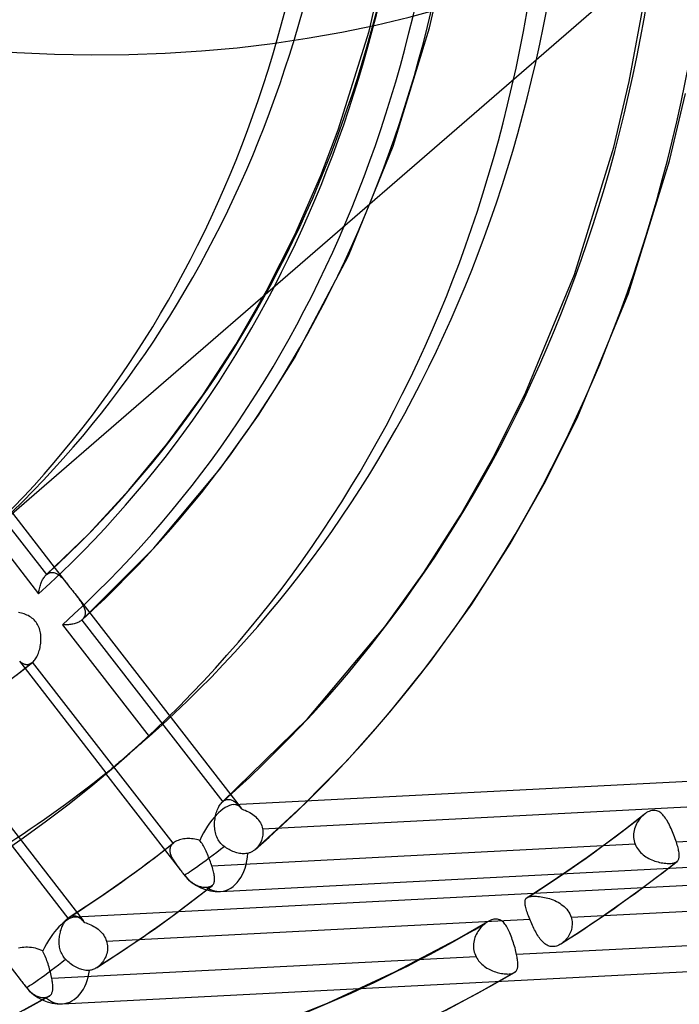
# Model space of a CAD drawing. Header units: millimetres. Extents: x -163 to 160, y -206 to 203.
# Tile 42 of 97: x 39 to 54, y -30 to -8. Entities that reach past the tile are written whole.
import ezdxf

# ---------------------------------------------------------------- set-up
doc = ezdxf.new("R2010")
doc.units = ezdxf.units.MM
doc.layers.add('MAIN-1', color=7, linetype='Continuous')
doc.layers.add('MAIN-2', color=7, linetype='Continuous')

msp = doc.modelspace()

# ---------------------------------------------------------------- linework, layer by layer
at = {"layer": 'MAIN-1'}
for centre, major_axis, ratio, start_param, end_param in [((-0.5, -0.433), (86.414, -99.783), 0.75, 0.713724, 3.388402), ((-2.5, -2.165), (-83.796, 96.759), 0.75, -2.427868, -0.857072), ((-27, -23.383), (-83.796, 96.759), 0.75, -3.141592, -0.857072), ((-27, -23.383), (83.141, -96.003), 0.75, 0, 2.284521), ((0.536, -157.067), (40.141, 125.833), 0.807621, 0.000005, 0.119872), ((1.098, -157.247), (40.141, 125.833), 0.807621, 0.002761, 0.119872)]:
    msp.add_ellipse(centre, major_axis=major_axis, ratio=ratio, start_param=start_param, end_param=end_param, dxfattribs=at)
at = {"layer": 'MAIN-2'}
for p, q in [((57.689, -2.961), (38.989, -19.156)), ((47.131, -8.261), (47.662, -5.923)), ((48.462, -8.191), (48.741, -7.002)), ((52.89, -9.378), (53.238, -7.508)), ((46.444, -10.45), (47.131, -8.261)), ((47.663, -10.812), (48.462, -8.191)), ((52.546, -10.832), (52.89, -9.378)), ((53.779, -11.137), (54.132, -9.644)), ((46.056, -11.464), (46.444, -10.45)), ((46.667, -13.24), (47.663, -10.812)), ((51.676, -13.653), (52.546, -10.832)), ((52.874, -14.076), (53.779, -11.137)), ((45.483, -12.773), (46.056, -11.464)), ((44.855, -14.018), (45.483, -12.773)), ((45.473, -15.506), (46.667, -13.24)), ((50.602, -16.263), (51.676, -13.653)), ((44.174, -15.203), (44.855, -14.018)), ((51.752, -16.8), (52.874, -14.076)), ((43.441, -16.328), (44.174, -15.203)), ((44.676, -16.771), (45.473, -15.506)), ((42.648, -17.41), (43.441, -16.328)), ((49.905, -17.657), (50.602, -16.263)), ((43.821, -17.968), (44.676, -16.771)), ((51.033, -18.242), (51.752, -16.8)), ((41.806, -18.433), (42.648, -17.41)), ((49.152, -18.986), (49.905, -17.657)), ((42.361, -19.717), (43.821, -17.968)), ((50.254, -19.617), (51.033, -18.242)), ((40.916, -19.397), (41.806, -18.433)), ((39.226, -18.942), (40.5, -20.585)), ((39.043, -19.094), (39.981, -20.302)), ((48.341, -20.252), (49.152, -18.986)), ((38.743, -19.358), (39.805, -20.727)), ((39.975, -20.307), (40.916, -19.397)), ((49.4, -20.953), (50.254, -19.617)), ((40.767, -21.304), (42.361, -19.717)), ((39.998, -20.288), (40.016, -20.277)), ((40.016, -20.277), (40.034, -20.267)), ((40.034, -20.267), (40.052, -20.26)), ((40.052, -20.26), (40.07, -20.255)), ((40.07, -20.255), (40.089, -20.252)), ((40.089, -20.252), (40.107, -20.251)), ((40.107, -20.251), (40.126, -20.252)), ((40.126, -20.252), (40.144, -20.255)), ((40.144, -20.255), (40.163, -20.26)), ((40.163, -20.26), (40.181, -20.267)), ((40.181, -20.267), (40.199, -20.275)), ((40.199, -20.275), (40.218, -20.285)), ((47.477, -21.456), (48.341, -20.252)), ((39.853, -20.507), (39.863, -20.482)), ((39.863, -20.482), (39.873, -20.458)), ((39.873, -20.458), (39.884, -20.435)), ((39.884, -20.435), (39.895, -20.413)), ((39.895, -20.413), (39.907, -20.392)), ((39.907, -20.392), (39.92, -20.373)), ((39.92, -20.373), (39.933, -20.354)), ((39.933, -20.354), (39.947, -20.337)), ((39.947, -20.337), (39.961, -20.321)), ((39.961, -20.321), (39.975, -20.307)), ((39.975, -20.307), (39.976, -20.306)), ((39.976, -20.306), (39.977, -20.305)), ((39.977, -20.305), (39.978, -20.305)), ((39.978, -20.305), (39.979, -20.304)), ((39.979, -20.304), (39.98, -20.303)), ((39.98, -20.303), (39.981, -20.302)), ((39.981, -20.302), (39.998, -20.288)), ((40.218, -20.285), (40.236, -20.297)), ((40.236, -20.297), (40.254, -20.31)), ((40.254, -20.31), (40.272, -20.324)), ((40.272, -20.324), (40.291, -20.34)), ((40.291, -20.34), (40.309, -20.357)), ((40.309, -20.357), (40.327, -20.376)), ((40.327, -20.376), (40.346, -20.395)), ((40.346, -20.395), (40.364, -20.416)), ((40.364, -20.416), (40.383, -20.437)), ((40.383, -20.437), (40.401, -20.46)), ((40.401, -20.46), (40.421, -20.483)), ((40.421, -20.483), (40.44, -20.507)), ((39.805, -20.727), (39.808, -20.699)), ((39.808, -20.699), (39.812, -20.67)), ((39.812, -20.67), (39.817, -20.642)), ((39.817, -20.642), (39.823, -20.614)), ((39.823, -20.614), (39.829, -20.586)), ((39.829, -20.586), (39.837, -20.559)), ((39.837, -20.559), (39.845, -20.533)), ((39.845, -20.533), (39.853, -20.507)), ((40.44, -20.507), (40.46, -20.532)), ((40.46, -20.532), (40.48, -20.558)), ((40.48, -20.558), (40.5, -20.584)), ((40.5, -20.584), (40.517, -20.606)), ((40.517, -20.606), (40.535, -20.629)), ((40.535, -20.629), (40.553, -20.652)), ((40.553, -20.652), (40.571, -20.675)), ((40.571, -20.675), (40.589, -20.698)), ((40.589, -20.698), (40.607, -20.721)), ((40.606, -20.721), (44.296, -25.476)), ((40.607, -20.721), (40.627, -20.748)), ((40.627, -20.748), (40.647, -20.774)), ((40.647, -20.774), (40.667, -20.8)), ((40.667, -20.8), (40.686, -20.825)), ((40.686, -20.825), (40.704, -20.85)), ((40.704, -20.85), (40.722, -20.875)), ((40.722, -20.875), (40.738, -20.899)), ((40.738, -20.899), (40.754, -20.923)), ((40.754, -20.923), (40.769, -20.946)), ((39.393, -21.147), (39.361, -21.142)), ((39.424, -21.154), (39.393, -21.147)), ((39.456, -21.162), (39.424, -21.154)), ((40.769, -20.946), (40.782, -20.969)), ((40.782, -20.969), (40.794, -20.992)), ((40.794, -20.992), (40.805, -21.014)), ((40.805, -21.014), (40.814, -21.036)), ((40.814, -21.036), (40.822, -21.058)), ((40.822, -21.058), (40.829, -21.079)), ((40.829, -21.079), (40.834, -21.101)), ((40.834, -21.101), (40.837, -21.121)), ((40.837, -21.121), (40.838, -21.142)), ((40.838, -21.142), (40.838, -21.162)), ((48.488, -22.224), (49.4, -20.953)), ((39.487, -21.172), (39.456, -21.162)), ((39.517, -21.183), (39.487, -21.172)), ((39.547, -21.196), (39.517, -21.183)), ((39.576, -21.21), (39.547, -21.196)), ((39.604, -21.226), (39.576, -21.21)), ((39.632, -21.243), (39.604, -21.226)), ((39.658, -21.263), (39.632, -21.243)), ((39.683, -21.283), (39.658, -21.263)), ((39.707, -21.306), (39.683, -21.283)), ((39.728, -21.33), (39.707, -21.306)), ((39.749, -21.355), (39.728, -21.33)), ((39.767, -21.381), (39.749, -21.355)), ((40.657, -21.37), (40.636, -21.378)), ((40.677, -21.362), (40.657, -21.37)), ((40.696, -21.352), (40.677, -21.362)), ((40.714, -21.342), (40.696, -21.352)), ((40.731, -21.332), (40.714, -21.342)), ((40.747, -21.32), (40.731, -21.332)), ((40.762, -21.308), (40.747, -21.32)), ((40.763, -21.308), (40.762, -21.308)), ((40.762, -21.308), (43.884, -25.332)), ((40.764, -21.306), (40.763, -21.307)), ((40.763, -21.307), (40.763, -21.308)), ((40.765, -21.306), (40.764, -21.306)), ((40.766, -21.305), (40.765, -21.306)), ((40.767, -21.304), (40.766, -21.305)), ((40.782, -21.289), (40.767, -21.304)), ((40.796, -21.272), (40.782, -21.289)), ((40.808, -21.255), (40.796, -21.272)), ((40.818, -21.238), (40.808, -21.255)), ((40.826, -21.219), (40.818, -21.238)), ((40.832, -21.201), (40.826, -21.219)), ((40.836, -21.181), (40.832, -21.201)), ((40.838, -21.162), (40.836, -21.181)), ((39.784, -21.409), (39.767, -21.381)), ((39.798, -21.438), (39.784, -21.409)), ((39.812, -21.468), (39.798, -21.438)), ((39.823, -21.498), (39.812, -21.468)), ((39.832, -21.53), (39.823, -21.498)), ((39.84, -21.561), (39.832, -21.53)), ((39.847, -21.593), (39.84, -21.561)), ((40.362, -21.412), (40.335, -21.41)), ((40.335, -21.41), (42.256, -23.885)), ((40.389, -21.414), (40.362, -21.412)), ((40.415, -21.414), (40.389, -21.414)), ((40.442, -21.413), (40.415, -21.414)), ((40.468, -21.412), (40.442, -21.413)), ((40.493, -21.409), (40.468, -21.412)), ((40.519, -21.406), (40.493, -21.409)), ((40.543, -21.402), (40.519, -21.406)), ((40.567, -21.397), (40.543, -21.402)), ((40.591, -21.392), (40.567, -21.397)), ((40.614, -21.385), (40.591, -21.392)), ((40.636, -21.378), (40.614, -21.385)), ((45.764, -23.495), (47.477, -21.456)), ((39.852, -21.625), (39.847, -21.593)), ((39.855, -21.658), (39.852, -21.625)), ((39.852, -21.821), (39.855, -21.788)), ((39.857, -21.69), (39.855, -21.658)), ((39.855, -21.788), (39.857, -21.756)), ((39.858, -21.723), (39.857, -21.69)), ((39.857, -21.756), (39.858, -21.723)), ((39.801, -22.039), (39.811, -22.01)), ((39.811, -22.01), (39.821, -21.98)), ((39.821, -21.98), (39.829, -21.949)), ((39.829, -21.949), (39.837, -21.918)), ((39.837, -21.918), (39.843, -21.886)), ((39.843, -21.886), (39.848, -21.854)), ((39.848, -21.854), (39.852, -21.821)), ((39.3, -22.534), (39.666, -22.245)), ((39.386, -22.222), (39.402, -22.234)), ((41.302, -24.691), (39.386, -22.222)), ((39.402, -22.234), (39.417, -22.245)), ((39.417, -22.245), (39.432, -22.255)), ((39.651, -22.256), (39.666, -22.245)), ((39.666, -22.245), (39.667, -22.244)), ((39.667, -22.244), (39.668, -22.243)), ((39.668, -22.243), (39.669, -22.242)), ((39.669, -22.242), (39.671, -22.241)), ((39.671, -22.241), (39.672, -22.24)), ((39.672, -22.24), (39.673, -22.239)), ((39.673, -22.239), (39.69, -22.223)), ((42.787, -26.251), (39.673, -22.239)), ((39.69, -22.223), (39.706, -22.206)), ((39.706, -22.206), (39.722, -22.187)), ((39.722, -22.187), (39.737, -22.166)), ((39.737, -22.166), (39.751, -22.143)), ((39.751, -22.143), (39.765, -22.119)), ((39.765, -22.119), (39.778, -22.093)), ((39.778, -22.093), (39.79, -22.067)), ((39.79, -22.067), (39.801, -22.039)), ((47.588, -23.348), (48.488, -22.224)), ((39.432, -22.255), (39.448, -22.264)), ((39.448, -22.264), (39.463, -22.272)), ((39.463, -22.272), (39.479, -22.278)), ((39.479, -22.278), (39.495, -22.284)), ((39.495, -22.284), (39.51, -22.287)), ((39.51, -22.287), (39.526, -22.29)), ((39.526, -22.29), (39.542, -22.291)), ((39.542, -22.291), (39.557, -22.291)), ((39.557, -22.291), (39.573, -22.289)), ((39.573, -22.289), (39.589, -22.286)), ((39.589, -22.286), (39.604, -22.281)), ((39.604, -22.281), (39.62, -22.274)), ((39.62, -22.274), (39.635, -22.266)), ((39.635, -22.266), (39.651, -22.256)), ((37.166, -23.287), (40.796, -27.965)), ((43.881, -25.333), (45.764, -23.495)), ((46.64, -24.417), (47.588, -23.348)), ((37.34, -23.898), (40.454, -27.911)), ((42.162, -23.967), (42.115, -24.008)), ((42.209, -23.926), (42.162, -23.967)), ((42.256, -23.885), (42.209, -23.926)), ((44.122, -25.396), (74.599, -23.822)), ((41.925, -24.173), (41.877, -24.215)), ((41.973, -24.131), (41.925, -24.173)), ((42.021, -24.09), (41.973, -24.131)), ((42.068, -24.049), (42.021, -24.09)), ((42.115, -24.008), (42.068, -24.049)), ((41.516, -24.528), (41.827, -24.259)), ((41.661, -24.402), (41.623, -24.435)), ((41.701, -24.367), (41.661, -24.402)), ((41.743, -24.331), (41.701, -24.367)), ((41.785, -24.295), (41.743, -24.331)), ((41.829, -24.257), (41.785, -24.295)), ((41.877, -24.215), (41.829, -24.257)), ((45.646, -25.43), (46.64, -24.417)), ((41.381, -24.637), (41.36, -24.654)), ((41.404, -24.618), (41.381, -24.637)), ((41.43, -24.596), (41.404, -24.618)), ((41.458, -24.573), (41.43, -24.596)), ((41.488, -24.549), (41.458, -24.573)), ((41.519, -24.522), (41.488, -24.549)), ((41.551, -24.495), (41.519, -24.522)), ((41.586, -24.466), (41.551, -24.495)), ((41.623, -24.435), (41.586, -24.466)), ((41.288, -24.706), (41.289, -24.704)), ((41.29, -24.706), (41.288, -24.707)), ((41.288, -24.707), (41.288, -24.706)), ((41.288, -24.707), (42.948, -26.846)), ((41.289, -24.704), (41.291, -24.702)), ((41.295, -24.704), (41.29, -24.706)), ((41.291, -24.702), (41.294, -24.699)), ((41.294, -24.699), (41.298, -24.695)), ((41.302, -24.698), (41.295, -24.704)), ((41.298, -24.695), (41.302, -24.691)), ((41.312, -24.691), (41.302, -24.698)), ((41.325, -24.681), (41.312, -24.691)), ((41.341, -24.669), (41.325, -24.681)), ((41.36, -24.654), (41.341, -24.669)), ((43.919, -25.306), (43.937, -25.296)), ((43.937, -25.296), (43.956, -25.289)), ((43.956, -25.289), (43.974, -25.284)), ((43.974, -25.284), (43.993, -25.281)), ((43.993, -25.281), (44.012, -25.28)), ((44.012, -25.28), (44.031, -25.281)), ((44.031, -25.281), (44.049, -25.285)), ((44.049, -25.285), (44.068, -25.29)), ((44.068, -25.29), (44.087, -25.297)), ((44.087, -25.297), (44.105, -25.306)), ((43.763, -25.518), (43.775, -25.49)), ((43.775, -25.49), (43.788, -25.462)), ((43.788, -25.462), (43.801, -25.436)), ((43.801, -25.436), (43.816, -25.412)), ((43.816, -25.412), (43.831, -25.389)), ((43.831, -25.389), (43.847, -25.369)), ((43.847, -25.369), (43.864, -25.35)), ((43.864, -25.35), (43.881, -25.334)), ((43.881, -25.334), (43.882, -25.333)), ((43.882, -25.333), (43.882, -25.333)), ((43.882, -25.333), (43.883, -25.333)), ((43.883, -25.333), (43.883, -25.332)), ((43.883, -25.332), (43.883, -25.332)), ((43.883, -25.332), (43.884, -25.332)), ((43.884, -25.332), (43.901, -25.318)), ((43.901, -25.318), (43.919, -25.306)), ((44.105, -25.306), (44.124, -25.316)), ((44.124, -25.316), (44.142, -25.328)), ((44.142, -25.328), (44.161, -25.342)), ((44.161, -25.342), (44.179, -25.357)), ((44.179, -25.357), (44.198, -25.373)), ((44.198, -25.373), (44.217, -25.391)), ((44.217, -25.391), (44.235, -25.41)), ((44.235, -25.41), (44.254, -25.43)), ((44.254, -25.43), (44.272, -25.451)), ((44.272, -25.451), (44.291, -25.474)), ((44.291, -25.474), (44.311, -25.497)), ((44.311, -25.497), (44.347, -25.509)), ((44.347, -25.509), (44.383, -25.522)), ((44.603, -26.39), (45.646, -25.43)), ((44.765, -25.932), (54.162, -25.446)), ((43.708, -25.744), (43.713, -25.71)), ((43.713, -25.71), (43.718, -25.676)), ((43.718, -25.676), (43.725, -25.643)), ((43.725, -25.643), (43.733, -25.611)), ((43.733, -25.611), (43.742, -25.579)), ((43.742, -25.579), (43.752, -25.548)), ((43.752, -25.548), (43.763, -25.518)), ((44.383, -25.522), (44.418, -25.538)), ((44.418, -25.538), (44.452, -25.554)), ((44.452, -25.554), (44.486, -25.572)), ((44.486, -25.572), (44.518, -25.592)), ((44.518, -25.592), (44.549, -25.613)), ((44.549, -25.613), (44.579, -25.635)), ((44.579, -25.635), (44.607, -25.659)), ((44.607, -25.659), (44.633, -25.685)), ((44.633, -25.685), (44.658, -25.712)), ((44.658, -25.712), (44.68, -25.74)), ((52.808, -25.932), (53.22, -25.611)), ((53.108, -25.728), (53.086, -25.759)), ((53.131, -25.698), (53.108, -25.728)), ((53.155, -25.671), (53.131, -25.698)), ((53.18, -25.646), (53.155, -25.671)), ((53.207, -25.622), (53.18, -25.646)), ((53.208, -25.62), (53.207, -25.622)), ((53.21, -25.619), (53.208, -25.62)), ((53.212, -25.617), (53.21, -25.619)), ((53.214, -25.616), (53.212, -25.617)), ((53.216, -25.614), (53.214, -25.616)), ((53.218, -25.612), (53.216, -25.614)), ((53.246, -25.592), (53.218, -25.612)), ((53.274, -25.574), (53.246, -25.592)), ((53.302, -25.558), (53.274, -25.574)), ((53.331, -25.545), (53.302, -25.558)), ((53.36, -25.535), (53.331, -25.545)), ((53.389, -25.528), (53.36, -25.535)), ((53.417, -25.524), (53.389, -25.528)), ((53.444, -25.523), (53.417, -25.524)), ((53.471, -25.525), (53.444, -25.523)), ((53.497, -25.531), (53.471, -25.525)), ((53.522, -25.54), (53.497, -25.531)), ((53.546, -25.551), (53.522, -25.54)), ((53.569, -25.565), (53.546, -25.551)), ((53.59, -25.581), (53.569, -25.565)), ((53.612, -25.6), (53.59, -25.581)), ((53.632, -25.62), (53.612, -25.6)), ((53.651, -25.643), (53.632, -25.62)), ((53.671, -25.667), (53.651, -25.643)), ((53.69, -25.693), (53.671, -25.667)), ((53.708, -25.722), (53.69, -25.693)), ((53.727, -25.751), (53.708, -25.722)), ((43.703, -25.813), (43.705, -25.778)), ((43.703, -25.847), (43.703, -25.813)), ((43.703, -25.881), (43.703, -25.847)), ((43.706, -25.915), (43.703, -25.881)), ((43.705, -25.778), (43.708, -25.744)), ((43.709, -25.949), (43.706, -25.915)), ((43.714, -25.983), (43.709, -25.949)), ((43.831, -27.319), (74.308, -25.744)), ((44.68, -25.74), (44.7, -25.77)), ((44.7, -25.77), (44.718, -25.801)), ((44.718, -25.801), (44.734, -25.832)), ((44.734, -25.832), (44.747, -25.865)), ((44.747, -25.865), (44.757, -25.898)), ((44.757, -25.898), (44.765, -25.932)), ((44.765, -25.932), (44.77, -25.961)), ((52.391, -26.245), (52.808, -25.932)), ((53.006, -25.932), (52.996, -25.969)), ((53.018, -25.895), (53.006, -25.932)), ((53.032, -25.859), (53.018, -25.895)), ((53.048, -25.824), (53.032, -25.859)), ((53.066, -25.791), (53.048, -25.824)), ((53.086, -25.759), (53.066, -25.791)), ((53.745, -25.783), (53.727, -25.751)), ((53.763, -25.816), (53.745, -25.783)), ((53.78, -25.85), (53.763, -25.816)), ((53.798, -25.886), (53.78, -25.85)), ((53.815, -25.922), (53.798, -25.886)), ((53.831, -25.959), (53.815, -25.922)), ((63.31, -25.743), (53.934, -26.228)), ((42.953, -26.17), (42.923, -26.179)), ((42.985, -26.163), (42.953, -26.17)), ((43.018, -26.157), (42.985, -26.163)), ((43.052, -26.153), (43.018, -26.157)), ((43.087, -26.15), (43.052, -26.153)), ((43.123, -26.149), (43.087, -26.15)), ((43.159, -26.149), (43.123, -26.149)), ((43.195, -26.151), (43.159, -26.149)), ((43.232, -26.155), (43.195, -26.151)), ((43.268, -26.161), (43.232, -26.155)), ((43.305, -26.168), (43.268, -26.161)), ((43.341, -26.177), (43.305, -26.168)), ((43.721, -26.016), (43.714, -25.983)), ((43.729, -26.048), (43.721, -26.016)), ((43.74, -26.081), (43.729, -26.048)), ((43.752, -26.112), (43.74, -26.081)), ((43.765, -26.143), (43.752, -26.112)), ((43.781, -26.173), (43.765, -26.143)), ((44.751, -26.16), (44.742, -26.187)), ((44.759, -26.132), (44.751, -26.16)), ((44.765, -26.104), (44.759, -26.132)), ((44.769, -26.076), (44.765, -26.104)), ((44.772, -26.047), (44.769, -26.076)), ((44.77, -25.961), (44.772, -25.99)), ((44.772, -25.99), (44.773, -26.019)), ((44.773, -26.019), (44.772, -26.047)), ((52.985, -26.046), (52.984, -26.084)), ((52.984, -26.084), (52.985, -26.123)), ((52.989, -26.007), (52.985, -26.046)), ((52.985, -26.123), (52.989, -26.162)), ((52.996, -25.969), (52.989, -26.007)), ((52.989, -26.162), (52.997, -26.2)), ((53.848, -25.997), (53.831, -25.959)), ((53.863, -26.036), (53.848, -25.997)), ((53.879, -26.074), (53.863, -26.036)), ((53.894, -26.113), (53.879, -26.074)), ((53.908, -26.152), (53.894, -26.113)), ((53.921, -26.19), (53.908, -26.152)), ((40.623, -27.885), (71.099, -26.311)), ((42.44, -26.521), (42.796, -26.244)), ((42.713, -26.381), (42.712, -26.4)), ((42.717, -26.363), (42.713, -26.381)), ((42.722, -26.346), (42.717, -26.363)), ((42.728, -26.328), (42.722, -26.346)), ((42.737, -26.312), (42.728, -26.328)), ((42.747, -26.296), (42.737, -26.312)), ((42.758, -26.28), (42.747, -26.296)), ((42.772, -26.265), (42.758, -26.28)), ((42.787, -26.251), (42.772, -26.265)), ((42.788, -26.25), (42.787, -26.251)), ((42.79, -26.249), (42.788, -26.25)), ((42.791, -26.247), (42.79, -26.249)), ((42.793, -26.246), (42.791, -26.247)), ((42.795, -26.245), (42.793, -26.246)), ((42.796, -26.244), (42.795, -26.245)), ((42.818, -26.228), (42.796, -26.244)), ((42.841, -26.214), (42.818, -26.228)), ((42.866, -26.201), (42.841, -26.214)), ((42.894, -26.189), (42.866, -26.201)), ((42.923, -26.179), (42.894, -26.189)), ((43.377, -26.188), (43.341, -26.177)), ((43.393, -26.21), (43.377, -26.188)), ((43.409, -26.233), (43.393, -26.21)), ((43.425, -26.258), (43.409, -26.233)), ((43.44, -26.284), (43.425, -26.258)), ((43.456, -26.311), (43.44, -26.284)), ((43.471, -26.339), (43.456, -26.311)), ((43.486, -26.369), (43.471, -26.339)), ((43.501, -26.399), (43.486, -26.369)), ((53.02, -26.275), (43.644, -26.759)), ((43.799, -26.201), (43.781, -26.173)), ((43.818, -26.228), (43.799, -26.201)), ((43.84, -26.254), (43.818, -26.228)), ((43.863, -26.278), (43.84, -26.254)), ((43.887, -26.301), (43.863, -26.278)), ((43.914, -26.322), (43.887, -26.301)), ((43.942, -26.342), (43.914, -26.322)), ((43.97, -26.36), (43.942, -26.342)), ((43.997, -26.377), (43.97, -26.36)), ((44.024, -26.392), (43.997, -26.377)), ((44.623, -26.372), (44.603, -26.39)), ((44.642, -26.352), (44.623, -26.372)), ((44.659, -26.332), (44.642, -26.352)), ((44.676, -26.31), (44.659, -26.332)), ((44.692, -26.287), (44.676, -26.31)), ((44.706, -26.263), (44.692, -26.287)), ((44.72, -26.238), (44.706, -26.263)), ((44.732, -26.213), (44.72, -26.238)), ((44.742, -26.187), (44.732, -26.213)), ((51.954, -26.562), (52.391, -26.245)), ((52.997, -26.2), (53.007, -26.238)), ((53.007, -26.238), (53.02, -26.275)), ((53.02, -26.275), (53.035, -26.308)), ((53.035, -26.308), (53.052, -26.34)), ((53.052, -26.34), (53.071, -26.371)), ((53.071, -26.371), (53.092, -26.401)), ((53.934, -26.228), (53.921, -26.19)), ((53.944, -26.26), (53.934, -26.228)), ((53.954, -26.292), (53.944, -26.26)), ((53.962, -26.323), (53.954, -26.292)), ((53.97, -26.353), (53.962, -26.323)), ((53.977, -26.381), (53.97, -26.353)), ((53.983, -26.409), (53.977, -26.381)), ((42.08, -26.793), (42.44, -26.521)), ((42.712, -26.4), (42.712, -26.419)), ((42.712, -26.419), (42.713, -26.438)), ((42.713, -26.438), (42.716, -26.457)), ((42.716, -26.457), (42.72, -26.477)), ((42.72, -26.477), (42.726, -26.497)), ((42.726, -26.497), (42.733, -26.518)), ((42.733, -26.518), (42.742, -26.538)), ((42.742, -26.538), (42.751, -26.559)), ((42.751, -26.559), (42.762, -26.58)), ((42.762, -26.58), (42.773, -26.6)), ((42.773, -26.6), (42.786, -26.622)), ((43.515, -26.43), (43.501, -26.399)), ((43.53, -26.462), (43.515, -26.43)), ((43.544, -26.494), (43.53, -26.462)), ((43.558, -26.527), (43.544, -26.494)), ((43.571, -26.56), (43.558, -26.527)), ((43.585, -26.594), (43.571, -26.56)), ((43.598, -26.627), (43.585, -26.594)), ((44.052, -26.407), (44.024, -26.392)), ((44.082, -26.421), (44.052, -26.407)), ((44.111, -26.434), (44.082, -26.421)), ((44.141, -26.445), (44.111, -26.434)), ((44.171, -26.455), (44.141, -26.445)), ((44.2, -26.463), (44.171, -26.455)), ((44.228, -26.47), (44.2, -26.463)), ((44.255, -26.476), (44.228, -26.47)), ((44.283, -26.48), (44.255, -26.476)), ((44.311, -26.483), (44.283, -26.48)), ((44.34, -26.484), (44.311, -26.483)), ((44.367, -26.484), (44.34, -26.484)), ((44.393, -26.482), (44.367, -26.484)), ((44.418, -26.479), (44.393, -26.482)), ((44.441, -26.475), (44.418, -26.479)), ((44.457, -26.471), (44.441, -26.475)), ((44.472, -26.467), (44.457, -26.471)), ((44.487, -26.461), (44.472, -26.467)), ((44.502, -26.455), (44.487, -26.461)), ((44.517, -26.448), (44.502, -26.455)), ((44.532, -26.441), (44.517, -26.448)), ((44.546, -26.432), (44.532, -26.441)), ((44.561, -26.423), (44.546, -26.432)), ((44.575, -26.413), (44.561, -26.423)), ((44.588, -26.402), (44.575, -26.413)), ((44.602, -26.391), (44.588, -26.402)), ((44.603, -26.391), (44.602, -26.391)), ((44.602, -26.391), (44.602, -26.391)), ((44.602, -26.391), (44.602, -26.391)), ((44.603, -26.39), (44.603, -26.39)), ((44.603, -26.39), (44.603, -26.39)), ((44.603, -26.39), (44.603, -26.391)), ((51.509, -26.873), (51.954, -26.562)), ((53.092, -26.401), (53.115, -26.429)), ((53.115, -26.429), (53.14, -26.456)), ((53.14, -26.456), (53.167, -26.482)), ((53.167, -26.482), (53.195, -26.506)), ((53.195, -26.506), (53.225, -26.528)), ((53.225, -26.528), (53.256, -26.55)), ((53.256, -26.55), (53.288, -26.569)), ((53.288, -26.569), (53.32, -26.587)), ((53.32, -26.587), (53.354, -26.604)), ((53.354, -26.604), (53.388, -26.619)), ((53.98, -26.614), (53.986, -26.599)), ((53.988, -26.436), (53.983, -26.409)), ((53.986, -26.599), (53.991, -26.583)), ((53.992, -26.461), (53.988, -26.436)), ((53.991, -26.583), (53.994, -26.566)), ((53.995, -26.484), (53.992, -26.461)), ((53.994, -26.566), (53.996, -26.547)), ((53.996, -26.507), (53.995, -26.484)), ((53.997, -26.528), (53.996, -26.507)), ((53.996, -26.547), (53.997, -26.528)), ((41.664, -27.094), (42.08, -26.793)), ((42.786, -26.622), (42.799, -26.643)), ((42.799, -26.643), (42.813, -26.664)), ((42.813, -26.664), (42.828, -26.686)), ((42.828, -26.686), (42.843, -26.708)), ((42.843, -26.708), (42.859, -26.73)), ((42.859, -26.73), (42.876, -26.752)), ((42.876, -26.752), (42.894, -26.775)), ((42.894, -26.775), (42.911, -26.799)), ((42.911, -26.799), (42.929, -26.822)), ((42.929, -26.822), (42.948, -26.846)), ((43.61, -26.661), (43.598, -26.627)), ((43.622, -26.694), (43.61, -26.661)), ((43.633, -26.727), (43.622, -26.694)), ((43.644, -26.759), (43.633, -26.727)), ((43.654, -26.792), (43.644, -26.759)), ((43.663, -26.823), (43.654, -26.792)), ((43.672, -26.854), (43.663, -26.823)), ((53.388, -26.619), (53.423, -26.633)), ((53.423, -26.633), (53.457, -26.646)), ((53.457, -26.646), (53.492, -26.657)), ((53.492, -26.657), (53.527, -26.666)), ((53.527, -26.666), (53.562, -26.675)), ((53.543, -26.969), (53.947, -26.656)), ((53.562, -26.675), (53.597, -26.682)), ((53.597, -26.682), (53.631, -26.687)), ((53.631, -26.687), (53.664, -26.692)), ((53.664, -26.692), (53.697, -26.695)), ((53.697, -26.695), (53.728, -26.698)), ((53.728, -26.698), (53.757, -26.699)), ((53.757, -26.699), (53.786, -26.698)), ((53.786, -26.698), (53.812, -26.697)), ((53.812, -26.697), (53.838, -26.694)), ((53.838, -26.694), (53.861, -26.691)), ((53.861, -26.691), (53.882, -26.686)), ((53.882, -26.686), (53.901, -26.68)), ((53.901, -26.68), (53.919, -26.673)), ((53.919, -26.673), (53.934, -26.664)), ((53.934, -26.664), (53.947, -26.655)), ((53.947, -26.655), (53.948, -26.654)), ((53.948, -26.654), (53.949, -26.653)), ((53.949, -26.653), (53.95, -26.653)), ((53.95, -26.653), (53.951, -26.652)), ((53.951, -26.652), (53.952, -26.651)), ((53.952, -26.651), (53.953, -26.65)), ((53.953, -26.65), (53.964, -26.639)), ((53.964, -26.639), (53.973, -26.627)), ((53.973, -26.627), (53.98, -26.614)), ((42.948, -26.846), (42.962, -26.864)), ((42.962, -26.864), (42.975, -26.881)), ((42.975, -26.881), (42.989, -26.899)), ((42.989, -26.899), (43.003, -26.916)), ((43.003, -26.916), (43.016, -26.934)), ((43.016, -26.934), (43.03, -26.952)), ((43.03, -26.952), (43.033, -26.956)), ((43.033, -26.956), (43.037, -26.96)), ((43.037, -26.96), (43.04, -26.964)), ((43.04, -26.964), (43.043, -26.968)), ((43.043, -26.968), (43.047, -26.972)), ((43.047, -26.972), (43.05, -26.977)), ((43.05, -26.977), (43.074, -27.004)), ((43.074, -27.004), (43.098, -27.03)), ((43.098, -27.03), (43.123, -27.054)), ((43.679, -26.884), (43.672, -26.854)), ((43.686, -26.912), (43.679, -26.884)), ((43.692, -26.939), (43.686, -26.912)), ((43.697, -26.966), (43.692, -26.939)), ((43.7, -26.991), (43.697, -26.966)), ((43.703, -27.014), (43.7, -26.991)), ((43.704, -27.036), (43.703, -27.014)), ((43.705, -27.057), (43.704, -27.036)), ((51.07, -27.168), (51.509, -26.873)), ((53.134, -27.276), (53.543, -26.969)), ((37.733, -27.126), (39.396, -29.269)), ((41.243, -27.389), (41.664, -27.094)), ((43.123, -27.054), (43.148, -27.077)), ((43.148, -27.077), (43.173, -27.097)), ((43.173, -27.097), (43.198, -27.117)), ((43.198, -27.117), (43.225, -27.136)), ((43.225, -27.136), (43.252, -27.153)), ((43.252, -27.153), (43.28, -27.169)), ((43.253, -27.499), (43.654, -27.184)), ((43.28, -27.169), (43.308, -27.182)), ((43.308, -27.182), (43.335, -27.194)), ((43.335, -27.194), (43.361, -27.204)), ((43.361, -27.204), (43.388, -27.212)), ((43.388, -27.212), (43.415, -27.218)), ((43.415, -27.218), (43.442, -27.223)), ((43.442, -27.223), (43.469, -27.226)), ((43.469, -27.226), (43.495, -27.227)), ((43.495, -27.227), (43.52, -27.226)), ((43.52, -27.226), (43.538, -27.224)), ((43.538, -27.224), (43.555, -27.222)), ((43.555, -27.222), (43.57, -27.219)), ((43.57, -27.219), (43.585, -27.216)), ((43.585, -27.216), (43.599, -27.212)), ((43.599, -27.212), (43.612, -27.207)), ((43.612, -27.207), (43.624, -27.202)), ((43.624, -27.202), (43.635, -27.197)), ((43.635, -27.197), (43.645, -27.19)), ((43.645, -27.19), (43.654, -27.184)), ((43.654, -27.184), (43.655, -27.183)), ((43.655, -27.183), (43.656, -27.182)), ((43.656, -27.182), (43.657, -27.181)), ((43.657, -27.181), (43.658, -27.181)), ((43.658, -27.181), (43.659, -27.18)), ((43.659, -27.18), (43.66, -27.179)), ((43.66, -27.179), (43.671, -27.168)), ((43.671, -27.168), (43.68, -27.156)), ((43.68, -27.156), (43.687, -27.143)), ((43.687, -27.143), (43.693, -27.128)), ((43.693, -27.128), (43.698, -27.112)), ((43.698, -27.112), (43.702, -27.095)), ((43.702, -27.095), (43.704, -27.077)), ((43.704, -27.077), (43.705, -27.057)), ((50.626, -27.456), (51.07, -27.168)), ((40.866, -27.641), (41.243, -27.389)), ((50.598, -27.482), (50.607, -27.471)), ((50.607, -27.471), (50.609, -27.469)), ((50.609, -27.469), (50.612, -27.466)), ((50.612, -27.466), (50.615, -27.464)), ((50.615, -27.464), (50.617, -27.462)), ((50.617, -27.462), (50.62, -27.459)), ((50.62, -27.459), (50.624, -27.457)), ((50.624, -27.457), (50.637, -27.449)), ((50.637, -27.449), (50.653, -27.443)), ((50.653, -27.443), (50.672, -27.437)), ((50.672, -27.437), (50.693, -27.433)), ((50.693, -27.433), (50.716, -27.429)), ((50.716, -27.429), (50.742, -27.427)), ((50.742, -27.427), (50.77, -27.426)), ((50.77, -27.426), (50.8, -27.426)), ((50.8, -27.426), (50.833, -27.427)), ((50.833, -27.427), (50.867, -27.429)), ((50.867, -27.429), (50.902, -27.433)), ((50.902, -27.433), (50.937, -27.437)), ((50.937, -27.437), (50.974, -27.443)), ((50.974, -27.443), (51.011, -27.45)), ((51.011, -27.45), (51.048, -27.458)), ((51.048, -27.458), (51.086, -27.468)), ((51.086, -27.468), (51.124, -27.479)), ((51.124, -27.479), (51.163, -27.492)), ((51.601, -27.887), (60.977, -27.403)), ((52.69, -27.597), (53.134, -27.276)), ((40.485, -27.887), (40.866, -27.641)), ((42.846, -27.806), (43.253, -27.499)), ((50.58, -27.558), (50.581, -27.54)), ((50.581, -27.578), (50.58, -27.558)), ((50.581, -27.54), (50.583, -27.523)), ((50.584, -27.6), (50.581, -27.578)), ((50.583, -27.523), (50.586, -27.508)), ((50.587, -27.623), (50.584, -27.6)), ((50.586, -27.508), (50.591, -27.494)), ((50.592, -27.647), (50.587, -27.623)), ((50.591, -27.494), (50.598, -27.482)), ((50.599, -27.674), (50.592, -27.647)), ((50.606, -27.702), (50.599, -27.674)), ((51.163, -27.492), (51.201, -27.506)), ((51.201, -27.506), (51.239, -27.522)), ((51.239, -27.522), (51.277, -27.54)), ((51.277, -27.54), (51.313, -27.56)), ((51.313, -27.56), (51.349, -27.581)), ((51.349, -27.581), (51.383, -27.605)), ((51.383, -27.605), (51.416, -27.629)), ((51.416, -27.629), (51.447, -27.656)), ((51.447, -27.656), (51.477, -27.685)), ((51.477, -27.685), (51.504, -27.715)), ((52.239, -27.913), (52.69, -27.597)), ((40.438, -27.925), (40.454, -27.911)), ((40.454, -27.911), (40.459, -27.906)), ((40.459, -27.906), (40.464, -27.902)), ((40.464, -27.902), (40.47, -27.898)), ((40.47, -27.898), (40.475, -27.894)), ((40.475, -27.894), (40.48, -27.891)), ((40.48, -27.891), (40.486, -27.887)), ((40.486, -27.887), (40.505, -27.876)), ((40.505, -27.876), (40.525, -27.867)), ((40.525, -27.867), (40.545, -27.861)), ((40.545, -27.861), (40.565, -27.858)), ((40.565, -27.858), (40.586, -27.857)), ((40.586, -27.857), (40.606, -27.858)), ((40.606, -27.858), (40.626, -27.862)), ((40.626, -27.862), (40.646, -27.868)), ((40.646, -27.868), (40.666, -27.876)), ((40.666, -27.876), (40.686, -27.886)), ((40.686, -27.886), (40.705, -27.898)), ((40.705, -27.898), (40.725, -27.912)), ((40.725, -27.912), (40.745, -27.928)), ((42.401, -28.129), (42.846, -27.806)), ((50.615, -27.731), (50.606, -27.702)), ((50.624, -27.762), (50.615, -27.731)), ((50.635, -27.794), (50.624, -27.762)), ((50.646, -27.828), (50.635, -27.794)), ((50.659, -27.862), (50.646, -27.828)), ((50.673, -27.898), (50.659, -27.862)), ((50.687, -27.935), (50.673, -27.898)), ((51.504, -27.715), (51.528, -27.747)), ((51.528, -27.747), (51.551, -27.78)), ((51.551, -27.78), (51.57, -27.814)), ((51.57, -27.814), (51.587, -27.85)), ((51.587, -27.85), (51.601, -27.887)), ((51.601, -27.887), (51.61, -27.921)), ((51.81, -28.201), (52.239, -27.913)), ((40.312, -28.139), (40.322, -28.113)), ((40.322, -28.113), (40.332, -28.088)), ((40.332, -28.088), (40.344, -28.063)), ((40.344, -28.063), (40.356, -28.04)), ((40.356, -28.04), (40.368, -28.017)), ((40.368, -28.017), (40.381, -27.996)), ((40.381, -27.996), (40.395, -27.976)), ((40.395, -27.976), (40.409, -27.958)), ((40.409, -27.958), (40.423, -27.941)), ((40.423, -27.941), (40.438, -27.925)), ((40.745, -27.928), (40.764, -27.945)), ((40.764, -27.945), (40.783, -27.964)), ((40.783, -27.964), (40.803, -27.984)), ((40.803, -27.984), (40.822, -28.005)), ((40.822, -28.005), (40.857, -28.016)), ((40.857, -28.016), (40.892, -28.029)), ((40.892, -28.029), (40.927, -28.043)), ((40.927, -28.043), (40.961, -28.058)), ((40.961, -28.058), (40.995, -28.075)), ((40.995, -28.075), (41.028, -28.093)), ((41.028, -28.093), (41.061, -28.113)), ((41.061, -28.113), (41.092, -28.134)), ((41.092, -28.134), (41.122, -28.156)), ((41.311, -28.419), (50.687, -27.935)), ((41.948, -28.444), (42.401, -28.129)), ((49.078, -28.377), (49.758, -27.987)), ((49.6, -28.121), (49.577, -28.148)), ((49.623, -28.095), (49.6, -28.121)), ((49.648, -28.071), (49.623, -28.095)), ((49.673, -28.048), (49.648, -28.071)), ((49.698, -28.027), (49.673, -28.048)), ((49.707, -28.021), (49.698, -28.027)), ((49.716, -28.014), (49.707, -28.021)), ((49.725, -28.008), (49.716, -28.014)), ((49.734, -28.002), (49.725, -28.008)), ((49.743, -27.996), (49.734, -28.002)), ((49.752, -27.991), (49.743, -27.996)), ((49.78, -27.975), (49.752, -27.991)), ((49.808, -27.961), (49.78, -27.975)), ((49.837, -27.95), (49.808, -27.961)), ((49.865, -27.941), (49.837, -27.95)), ((49.893, -27.935), (49.865, -27.941)), ((49.92, -27.932), (49.893, -27.935)), ((49.946, -27.931), (49.92, -27.932)), ((49.971, -27.934), (49.946, -27.931)), ((49.995, -27.939), (49.971, -27.934)), ((50.019, -27.947), (49.995, -27.939)), ((50.041, -27.957), (50.019, -27.947)), ((50.062, -27.97), (50.041, -27.957)), ((50.082, -27.985), (50.062, -27.97)), ((50.1, -28.003), (50.082, -27.985)), ((50.118, -28.022), (50.1, -28.003)), ((50.136, -28.042), (50.118, -28.022)), ((50.152, -28.065), (50.136, -28.042)), ((50.169, -28.09), (50.152, -28.065)), ((50.185, -28.117), (50.169, -28.09)), ((50.2, -28.145), (50.185, -28.117)), ((50.701, -27.968), (50.687, -27.935)), ((50.715, -28.002), (50.701, -27.968)), ((50.73, -28.036), (50.715, -28.002)), ((50.745, -28.07), (50.73, -28.036)), ((50.761, -28.104), (50.745, -28.07)), ((50.777, -28.137), (50.761, -28.104)), ((51.616, -28.123), (51.609, -28.156)), ((51.61, -27.921), (51.617, -27.954)), ((51.621, -28.089), (51.616, -28.123)), ((51.617, -27.954), (51.622, -27.988)), ((51.624, -28.056), (51.621, -28.089)), ((51.622, -27.988), (51.624, -28.022)), ((51.624, -28.022), (51.624, -28.056)), ((40.263, -28.37), (40.266, -28.339)), ((40.266, -28.339), (40.27, -28.309)), ((40.27, -28.309), (40.275, -28.28)), ((40.275, -28.28), (40.28, -28.251)), ((40.28, -28.251), (40.287, -28.222)), ((40.287, -28.222), (40.294, -28.194)), ((40.294, -28.194), (40.303, -28.166)), ((40.303, -28.166), (40.312, -28.139)), ((40.332, -29.808), (70.808, -28.234)), ((41.122, -28.156), (41.15, -28.18)), ((41.15, -28.18), (41.177, -28.206)), ((41.177, -28.206), (41.203, -28.233)), ((41.203, -28.233), (41.226, -28.261)), ((41.226, -28.261), (41.247, -28.29)), ((41.247, -28.29), (41.267, -28.321)), ((41.267, -28.321), (41.284, -28.352)), ((41.284, -28.352), (41.298, -28.385)), ((49.471, -28.337), (49.46, -28.372)), ((49.485, -28.303), (49.471, -28.337)), ((49.5, -28.27), (49.485, -28.303)), ((49.517, -28.238), (49.5, -28.27)), ((49.535, -28.206), (49.517, -28.238)), ((49.555, -28.177), (49.535, -28.206)), ((49.577, -28.148), (49.555, -28.177)), ((50.215, -28.175), (50.2, -28.145)), ((50.23, -28.206), (50.215, -28.175)), ((50.245, -28.239), (50.23, -28.206)), ((50.259, -28.273), (50.245, -28.239)), ((50.273, -28.308), (50.259, -28.273)), ((50.286, -28.344), (50.273, -28.308)), ((50.299, -28.38), (50.286, -28.344)), ((59.788, -28.234), (50.395, -28.719)), ((50.793, -28.17), (50.777, -28.137)), ((50.81, -28.202), (50.793, -28.17)), ((50.828, -28.233), (50.81, -28.202)), ((50.845, -28.264), (50.828, -28.233)), ((50.863, -28.293), (50.845, -28.264)), ((50.882, -28.322), (50.863, -28.293)), ((50.9, -28.349), (50.882, -28.322)), ((50.919, -28.375), (50.9, -28.349)), ((51.376, -28.483), (51.81, -28.201)), ((51.527, -28.336), (51.508, -28.362)), ((51.545, -28.308), (51.527, -28.336)), ((51.561, -28.279), (51.545, -28.308)), ((51.576, -28.25), (51.561, -28.279)), ((51.589, -28.219), (51.576, -28.25)), ((51.6, -28.188), (51.589, -28.219)), ((51.609, -28.156), (51.6, -28.188)), ((39.4, -28.57), (39.363, -28.579)), ((39.439, -28.563), (39.4, -28.57)), ((39.479, -28.559), (39.439, -28.563)), ((39.52, -28.557), (39.479, -28.559)), ((39.562, -28.557), (39.52, -28.557)), ((39.605, -28.559), (39.562, -28.557)), ((39.648, -28.564), (39.605, -28.559)), ((39.691, -28.57), (39.648, -28.564)), ((39.734, -28.579), (39.691, -28.57)), ((40.261, -28.4), (40.263, -28.37)), ((40.261, -28.431), (40.261, -28.4)), ((40.261, -28.461), (40.261, -28.431)), ((40.263, -28.492), (40.261, -28.461)), ((40.267, -28.522), (40.263, -28.492)), ((40.271, -28.552), (40.267, -28.522)), ((40.277, -28.582), (40.271, -28.552)), ((41.298, -28.385), (41.311, -28.419)), ((41.311, -28.419), (41.32, -28.454)), ((41.32, -28.454), (41.327, -28.489)), ((41.327, -28.489), (41.332, -28.524)), ((41.332, -28.524), (41.333, -28.56)), ((41.333, -28.56), (41.332, -28.595)), ((41.519, -28.731), (41.948, -28.444)), ((47.697, -29.1), (49.078, -28.377)), ((49.44, -28.479), (49.438, -28.516)), ((49.438, -28.516), (49.438, -28.552)), ((49.438, -28.552), (49.441, -28.589)), ((49.444, -28.443), (49.44, -28.479)), ((49.451, -28.407), (49.444, -28.443)), ((49.46, -28.372), (49.451, -28.407)), ((50.312, -28.418), (50.299, -28.38)), ((50.325, -28.456), (50.312, -28.418)), ((50.336, -28.494), (50.325, -28.456)), ((50.348, -28.532), (50.336, -28.494)), ((50.359, -28.57), (50.348, -28.532)), ((50.369, -28.609), (50.359, -28.57)), ((50.939, -28.4), (50.919, -28.375)), ((50.959, -28.422), (50.939, -28.4)), ((50.98, -28.444), (50.959, -28.422)), ((51.001, -28.463), (50.98, -28.444)), ((51.022, -28.481), (51.001, -28.463)), ((51.045, -28.497), (51.022, -28.481)), ((51.068, -28.51), (51.045, -28.497)), ((51.092, -28.521), (51.068, -28.51)), ((51.116, -28.53), (51.092, -28.521)), ((51.141, -28.537), (51.116, -28.53)), ((51.167, -28.541), (51.141, -28.537)), ((51.193, -28.542), (51.167, -28.541)), ((51.22, -28.541), (51.193, -28.542)), ((51.246, -28.537), (51.22, -28.541)), ((51.274, -28.531), (51.246, -28.537)), ((51.301, -28.522), (51.274, -28.531)), ((51.328, -28.51), (51.301, -28.522)), ((51.354, -28.497), (51.328, -28.51)), ((51.38, -28.481), (51.354, -28.497)), ((51.387, -28.476), (51.38, -28.481)), ((51.393, -28.472), (51.387, -28.476)), ((51.4, -28.467), (51.393, -28.472)), ((51.406, -28.462), (51.4, -28.467)), ((51.413, -28.458), (51.406, -28.462)), ((51.419, -28.453), (51.413, -28.458)), ((51.443, -28.432), (51.419, -28.453)), ((51.466, -28.41), (51.443, -28.432)), ((51.487, -28.387), (51.466, -28.41)), ((51.508, -28.362), (51.487, -28.387)), ((39.776, -28.59), (39.734, -28.579)), ((39.817, -28.603), (39.776, -28.59)), ((39.857, -28.619), (39.817, -28.603)), ((39.896, -28.637), (39.857, -28.619)), ((39.91, -28.664), (39.896, -28.637)), ((39.924, -28.692), (39.91, -28.664)), ((39.938, -28.722), (39.924, -28.692)), ((39.951, -28.753), (39.938, -28.722)), ((39.965, -28.786), (39.951, -28.753)), ((39.977, -28.82), (39.965, -28.786)), ((49.496, -28.766), (40.099, -29.251)), ((40.285, -28.612), (40.277, -28.582)), ((40.294, -28.641), (40.285, -28.612)), ((40.304, -28.669), (40.294, -28.641)), ((40.317, -28.697), (40.304, -28.669)), ((40.331, -28.724), (40.317, -28.697)), ((40.346, -28.75), (40.331, -28.724)), ((40.363, -28.775), (40.346, -28.75)), ((40.382, -28.799), (40.363, -28.775)), ((41.085, -29.011), (41.519, -28.731)), ((41.291, -28.765), (41.276, -28.796)), ((41.304, -28.732), (41.291, -28.765)), ((41.314, -28.699), (41.304, -28.732)), ((41.323, -28.665), (41.314, -28.699)), ((41.329, -28.63), (41.323, -28.665)), ((41.332, -28.595), (41.329, -28.63)), ((49.441, -28.589), (49.447, -28.626)), ((49.447, -28.626), (49.456, -28.662)), ((49.456, -28.662), (49.467, -28.697)), ((49.467, -28.697), (49.48, -28.732)), ((49.48, -28.732), (49.496, -28.766)), ((49.496, -28.766), (49.513, -28.796)), ((50.378, -28.646), (50.369, -28.609)), ((50.387, -28.683), (50.378, -28.646)), ((50.395, -28.719), (50.387, -28.683)), ((50.401, -28.747), (50.395, -28.719)), ((50.406, -28.774), (50.401, -28.747)), ((50.41, -28.801), (50.406, -28.774)), ((39.99, -28.854), (39.977, -28.82)), ((40.002, -28.889), (39.99, -28.854)), ((40.014, -28.925), (40.002, -28.889)), ((40.025, -28.961), (40.014, -28.925)), ((40.036, -28.998), (40.025, -28.961)), ((40.047, -29.035), (40.036, -28.998)), ((40.402, -28.821), (40.382, -28.799)), ((40.427, -28.847), (40.402, -28.821)), ((40.453, -28.872), (40.427, -28.847)), ((40.48, -28.895), (40.453, -28.872)), ((40.508, -28.918), (40.48, -28.895)), ((40.535, -28.938), (40.508, -28.918)), ((40.562, -28.957), (40.535, -28.938)), ((40.59, -28.974), (40.562, -28.957)), ((40.619, -28.991), (40.59, -28.974)), ((40.649, -29.006), (40.619, -28.991)), ((40.679, -29.02), (40.649, -29.006)), ((41.093, -29.006), (41.085, -29.011)), ((41.1, -29.001), (41.093, -29.006)), ((41.108, -28.995), (41.1, -29.001)), ((41.115, -28.99), (41.108, -28.995)), ((41.122, -28.985), (41.115, -28.99)), ((41.129, -28.979), (41.122, -28.985)), ((41.154, -28.958), (41.129, -28.979)), ((41.178, -28.935), (41.154, -28.958)), ((41.201, -28.91), (41.178, -28.935)), ((41.222, -28.884), (41.201, -28.91)), ((41.242, -28.856), (41.222, -28.884)), ((41.26, -28.827), (41.242, -28.856)), ((41.276, -28.796), (41.26, -28.827)), ((49.513, -28.796), (49.532, -28.825)), ((49.532, -28.825), (49.553, -28.854)), ((49.553, -28.854), (49.575, -28.88)), ((49.575, -28.88), (49.599, -28.906)), ((49.599, -28.906), (49.625, -28.93)), ((49.625, -28.93), (49.651, -28.954)), ((49.651, -28.954), (49.679, -28.975)), ((49.679, -28.975), (49.708, -28.996)), ((49.708, -28.996), (49.738, -29.015)), ((50.414, -28.826), (50.41, -28.801)), ((50.417, -28.851), (50.414, -28.826)), ((50.415, -29.013), (50.418, -28.996)), ((50.42, -28.875), (50.417, -28.851)), ((50.418, -28.996), (50.42, -28.979)), ((50.421, -28.897), (50.42, -28.875)), ((50.42, -28.979), (50.422, -28.96)), ((50.422, -28.919), (50.421, -28.897)), ((50.423, -28.94), (50.422, -28.919)), ((50.422, -28.96), (50.423, -28.94)), ((40.057, -29.072), (40.047, -29.035)), ((40.067, -29.109), (40.057, -29.072)), ((40.076, -29.145), (40.067, -29.109)), ((40.084, -29.181), (40.076, -29.145)), ((40.092, -29.217), (40.084, -29.181)), ((40.099, -29.251), (40.092, -29.217)), ((40.709, -29.032), (40.679, -29.02)), ((40.738, -29.043), (40.709, -29.032)), ((40.765, -29.051), (40.738, -29.043)), ((40.793, -29.058), (40.765, -29.051)), ((40.822, -29.063), (40.793, -29.058)), ((40.851, -29.067), (40.822, -29.063)), ((40.879, -29.068), (40.851, -29.067)), ((40.906, -29.068), (40.879, -29.068)), ((40.932, -29.067), (40.906, -29.068)), ((40.952, -29.064), (40.932, -29.067)), ((40.971, -29.06), (40.952, -29.064)), ((40.99, -29.055), (40.971, -29.06)), ((41.01, -29.048), (40.99, -29.055)), ((41.029, -29.041), (41.01, -29.048)), ((41.048, -29.032), (41.029, -29.041)), ((41.067, -29.022), (41.048, -29.032)), ((41.085, -29.011), (41.067, -29.022)), ((46.216, -29.783), (47.697, -29.1)), ((49.738, -29.015), (49.768, -29.033)), ((49.768, -29.033), (49.8, -29.049)), ((49.799, -29.428), (50.344, -29.116)), ((49.8, -29.049), (49.831, -29.064)), ((49.831, -29.064), (49.863, -29.078)), ((49.863, -29.078), (49.895, -29.091)), ((49.895, -29.091), (49.928, -29.102)), ((49.928, -29.102), (49.96, -29.112)), ((49.96, -29.112), (49.992, -29.121)), ((49.992, -29.121), (50.024, -29.128)), ((50.024, -29.128), (50.056, -29.135)), ((50.056, -29.135), (50.087, -29.14)), ((50.087, -29.14), (50.117, -29.143)), ((50.117, -29.143), (50.146, -29.146)), ((50.146, -29.146), (50.174, -29.147)), ((50.174, -29.147), (50.201, -29.148)), ((50.201, -29.148), (50.227, -29.147)), ((50.227, -29.147), (50.251, -29.144)), ((50.251, -29.144), (50.273, -29.141)), ((50.273, -29.141), (50.294, -29.136)), ((50.294, -29.136), (50.313, -29.13)), ((50.313, -29.13), (50.331, -29.123)), ((50.331, -29.123), (50.346, -29.114)), ((50.346, -29.114), (50.351, -29.111)), ((50.351, -29.111), (50.356, -29.108)), ((50.356, -29.108), (50.361, -29.104)), ((50.361, -29.104), (50.365, -29.101)), ((50.365, -29.101), (50.369, -29.097)), ((50.369, -29.097), (50.373, -29.093)), ((50.373, -29.093), (50.383, -29.082)), ((50.383, -29.082), (50.392, -29.07)), ((50.392, -29.07), (50.399, -29.058)), ((50.399, -29.058), (50.405, -29.044)), ((50.405, -29.044), (50.411, -29.029)), ((50.411, -29.029), (50.415, -29.013)), ((39.375, -29.241), (39.396, -29.268)), ((39.396, -29.268), (39.414, -29.291)), ((39.414, -29.291), (39.431, -29.314)), ((39.431, -29.314), (39.449, -29.337)), ((39.449, -29.337), (39.467, -29.359)), ((39.467, -29.359), (39.485, -29.382)), ((39.485, -29.382), (39.502, -29.405)), ((39.502, -29.405), (39.507, -29.411)), ((39.502, -29.405), (39.53, -29.441)), ((39.507, -29.411), (39.511, -29.417)), ((39.511, -29.417), (39.516, -29.423)), ((39.516, -29.423), (39.521, -29.429)), ((39.521, -29.429), (39.525, -29.434)), ((39.525, -29.434), (39.53, -29.44)), ((39.53, -29.44), (39.55, -29.465)), ((40.104, -29.278), (40.099, -29.251)), ((40.108, -29.304), (40.104, -29.278)), ((40.112, -29.33), (40.108, -29.304)), ((40.115, -29.354), (40.112, -29.33)), ((40.118, -29.378), (40.115, -29.354)), ((40.119, -29.401), (40.118, -29.378)), ((40.121, -29.424), (40.119, -29.401)), ((40.121, -29.445), (40.121, -29.424)), ((48.819, -29.953), (49.799, -29.428)), ((39.55, -29.465), (39.571, -29.489)), ((39.571, -29.489), (39.592, -29.511)), ((39.592, -29.511), (39.612, -29.531)), ((39.612, -29.531), (39.634, -29.55)), ((39.634, -29.55), (39.657, -29.568)), ((39.657, -29.568), (39.68, -29.586)), ((39.68, -29.586), (39.704, -29.602)), ((39.704, -29.602), (39.727, -29.616)), ((39.727, -29.616), (39.751, -29.628)), ((39.751, -29.628), (39.773, -29.638)), ((39.758, -29.797), (40.038, -29.639)), ((39.773, -29.638), (39.796, -29.647)), ((39.796, -29.647), (39.82, -29.655)), ((39.82, -29.655), (39.843, -29.661)), ((39.843, -29.661), (39.867, -29.665)), ((39.972, -29.663), (39.987, -29.659)), ((39.987, -29.659), (40.001, -29.655)), ((40.001, -29.655), (40.014, -29.651)), ((40.014, -29.651), (40.027, -29.645)), ((40.027, -29.645), (40.038, -29.639)), ((40.038, -29.639), (40.044, -29.636)), ((40.044, -29.636), (40.05, -29.632)), ((40.05, -29.632), (40.055, -29.628)), ((40.055, -29.628), (40.06, -29.624)), ((40.06, -29.624), (40.065, -29.619)), ((40.065, -29.619), (40.07, -29.615)), ((40.07, -29.615), (40.08, -29.604)), ((40.08, -29.604), (40.088, -29.593)), ((40.088, -29.593), (40.095, -29.58)), ((40.095, -29.58), (40.102, -29.566)), ((40.102, -29.566), (40.107, -29.552)), ((40.107, -29.552), (40.112, -29.536)), ((40.112, -29.536), (40.115, -29.52)), ((40.115, -29.52), (40.118, -29.503)), ((40.118, -29.503), (40.12, -29.484)), ((40.12, -29.484), (40.121, -29.465)), ((40.121, -29.465), (40.121, -29.445)), ((39.476, -29.952), (39.758, -29.797)), ((39.867, -29.665), (39.891, -29.668)), ((39.891, -29.668), (39.913, -29.669)), ((39.913, -29.669), (39.935, -29.668)), ((39.935, -29.668), (39.956, -29.666)), ((39.956, -29.666), (39.972, -29.663)), ((44.683, -30.397), (46.216, -29.783))]:
    msp.add_line(p, q, dxfattribs=at)
for centre, start in [((43.782, -26.367), 219.786), ((40.283, -28.857), 217.8114)]:
    msp.add_arc(centre, 0.953, start, 272.9577, dxfattribs=at)
for centre, major_axis, ratio, start_param, end_param in [((0, 0), (-85.76, 99.027), 0.75, -2.427868, 0.713724), ((-2, -1.732), (-83.141, 96.003), 0.75, -2.427868, -0.857072), ((32, 27.713), (25.535, -29.485), 0.75, -0.857072, 2.284521), ((0, 0), (-85.76, 99.027), 0.75, 0.713724, 3.855317), ((-0.5, -0.433), (86.414, -99.783), 0.75, -2.427868, -0.246809), ((11.586, 10.033), (-29.931, 34.561), 0.75, 0.713724, 3.141578), ((31.5, 27.28), (26.189, -30.241), 0.75, -0.857072, 0.713724), ((12.091, 10.471), (26.189, -30.241), 0.75, 0.020648, 0.713724), ((12.324, 10.673), (27.187, -31.393), 0.75, 0.020199, 0.713724), ((11.586, 10.033), (-26.189, 30.241), 0.75, 3.141578, 3.855317), ((12.091, 10.471), (-27.321, 31.547), 0.75, -3.124778, -2.427868), ((12.091, 10.471), (27.885, -32.199), 0.75, 0.015019, 0.713724), ((12.324, 10.673), (-28.019, 32.353), 0.75, -3.124128, -2.427868), ((12.091, 10.471), (29.931, -34.561), 0.75, 0.009081, 0.713724), ((12.324, 10.673), (31.344, -36.193), 0.75, 0.007986, 0.713724), ((11.586, 10.033), (-29.931, 34.561), 0.75, 3.141578, 3.855317), ((12.324, 10.673), (-32.176, 37.153), 0.75, -3.137909, -2.427868), ((31.524, 27.3), (43.815, -50.594), 0.75, -1.589394, -0.682346), ((31.524, 27.3), (-44.647, 51.554), 0.75, 1.555018, 3.014024), ((25.124, 21.758), (39.658, -45.793), 0.75, -1.583957, -0.548865), ((25.124, 21.758), (-40.49, 46.753), 0.75, 1.558751, 3.010291), ((31.524, 27.3), (50.3, -58.082), 0.75, -1.592863, -0.520016), ((31.524, 27.3), (-51.132, 59.042), 0.75, 1.547922, 3.021119), ((18.724, 16.215), (-36.333, 41.953), 0.75, 1.5657, 3.003341), ((31.524, 27.3), (56.785, -65.57), 0.75, -1.598532, -0.418886), ((12.324, 10.673), (-32.176, 37.153), 0.75, 1.57448, 2.994561), ((31.524, 27.3), (-57.617, 66.53), 0.75, 1.542426, 3.026615), ((31.524, 27.3), (63.27, -73.058), 0.75, -1.603038, -0.360452), ((31.524, 27.3), (-64.102, 74.018), 0.75, 1.538043, 3.030999), ((31.524, 27.3), (69.755, -80.546), 0.75, -1.606706, -0.326097), ((12.324, 10.673), (-28.019, 32.353), 0.75, 3.025394, 3.114444), ((31.524, 27.3), (-70.587, 81.507), 0.75, 1.534466, 3.034576), ((12.091, 10.471), (29.931, -34.561), 0.75, -0.116022, -0.027326), ((43.782, -26.367), (-0.437, -0.954), 0.422289, -2.926369, -1.56554), ((43.782, -26.367), (-0.437, -0.954), 0.422289, 2.922573, 3.356817), ((43.782, -26.367), (-0.437, -0.954), 0.422289, 2.872627, 2.922573), ((18.724, 16.215), (35.501, -40.993), 0.75, -0.110827, -0.03252), ((12.324, 10.673), (31.344, -36.193), 0.75, -0.111472, -0.031875), ((43.782, -26.367), (-0.753, -0.584), 0.047367, 0.849337, 1.709742), ((31.524, 27.3), (76.24, -88.035), 0.75, -1.609749, -0.104395), ((43.782, -26.367), (-0.049, 0.951), 0.692917, -3.141537, -1.720042), ((43.782, -26.367), (-0.753, -0.584), 0.047367, 0.005772, 0.849337), ((18.724, 16.215), (-36.333, 41.953), 0.75, 3.032631, 3.107207), ((31.524, 27.3), (-77.072, 88.995), 0.75, 1.531491, 3.037551), ((31.524, 27.3), (43.815, -50.594), 0.75, -0.675139, -0.12475), ((12.324, 10.673), (-32.176, 37.153), 0.75, 3.02787, 3.111967), ((43.782, -26.367), (-0.049, 0.951), 0.692917, 2.659325, 3.139294), ((43.782, -26.367), (-0.049, 0.951), 0.692917, 3.139294, 3.141648), ((25.124, 21.758), (39.658, -45.793), 0.75, -0.47727, -0.130186), ((40.283, -28.857), (-0.437, -0.954), 0.422289, -2.926243, -1.608033), ((40.283, -28.857), (-0.437, -0.954), 0.422289, 2.921261, 3.356943), ((40.283, -28.857), (-0.437, -0.954), 0.422289, 2.830134, 2.921261), ((18.724, 16.215), (35.501, -40.993), 0.75, -0.35365, -0.136861), ((40.283, -28.857), (-0.753, -0.584), 0.047367, 0.849337, 1.692903), ((40.283, -28.857), (-0.049, 0.951), 0.692917, -3.141574, -1.828811), ((40.283, -28.857), (-0.753, -0.584), 0.047367, -0.011068, 0.849337), ((40.283, -28.857), (-0.049, 0.951), 0.692917, 2.550557, 3.140228), ((40.283, -28.857), (-0.049, 0.951), 0.692917, 3.140228, 3.141611)]:
    msp.add_ellipse(centre, major_axis=major_axis, ratio=ratio, start_param=start_param, end_param=end_param, dxfattribs=at)

doc.saveas('drawing.dxf')
